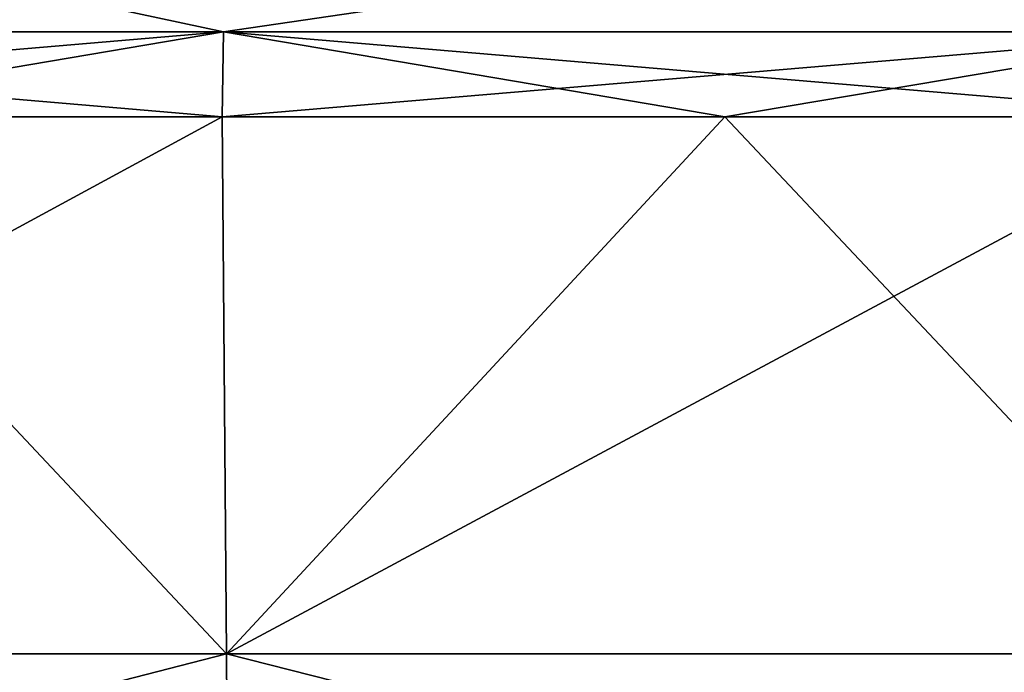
# Model space of a CAD drawing. Header units: millimetres. Extents: x -30 to 30, y -182 to 40.
# Tile 134 of 196: x -3.36 to -1.43, y 32.46 to 33.74. Entities that reach past the tile are written whole.
import ezdxf

# ---------------------------------------------------------------- set-up
doc = ezdxf.new("R2010")
doc.units = ezdxf.units.MM
doc.header["$LTSCALE"] = 65.185185
for name, color, linetype in [('102', 7, 'CONTINUOUS'), ('103', 7, 'CONTINUOUS'), ('110', 7, 'CONTINUOUS'), ('111', 7, 'CONTINUOUS'), ('131', 7, 'CONTINUOUS'), ('138', 7, 'CONTINUOUS')]:
    doc.layers.add(name, color=color, linetype=linetype)

msp = doc.modelspace()

# ---------------------------------------------------------------- linework, layer by layer
at = {"layer": '102', "linetype": 'Continuous'}
for points in [[(-2.9517, 32.5, 24.5734), (-3.9398, 33.5523, 24.3786), (-4.8989, 32.5, 24.2603), (-2.9517, 32.5, 24.5734)], [(-2.9604, 33.5523, 24.5168), (-3.9398, 33.5523, 24.3786), (-2.9517, 32.5, 24.5734), (-2.9604, 33.5523, 24.5168)], [(-1.9762, 33.5523, 24.6156), (-2.9604, 33.5523, 24.5168), (-2.9517, 32.5, 24.5734), (-1.9762, 33.5523, 24.6156)], [(-0.9859, 32.5, 24.7304), (-1.9762, 33.5523, 24.6156), (-2.9517, 32.5, 24.5734), (-0.9859, 32.5, 24.7304)], [(-0.9889, 33.5523, 24.675), (-1.9762, 33.5523, 24.6156), (-0.9859, 32.5, 24.7304), (-0.9889, 33.5523, 24.675)]]:
    msp.add_3dface(points, dxfattribs=at)
at = {"layer": '103', "linetype": 'Continuous'}
for points in [[(-2.9486, 32, 24.5473), (-4.8989, 32.5, 24.2603), (-4.8937, 32, 24.2346), (-2.9486, 32, 24.5473)], [(-2.9517, 32.5, 24.5734), (-4.8989, 32.5, 24.2603), (-2.9486, 32, 24.5473), (-2.9517, 32.5, 24.5734)], [(-0.9859, 32.5, 24.7304), (-2.9517, 32.5, 24.5734), (-0.9849, 32, 24.7042), (-0.9859, 32.5, 24.7304)], [(-0.9849, 32, 24.7042), (-2.9517, 32.5, 24.5734), (-2.9486, 32, 24.5473), (-0.9849, 32, 24.7042)]]:
    msp.add_3dface(points, dxfattribs=at)
at = {"layer": '110', "linetype": 'Continuous'}
for points in [[(-2.9518, 32.5, -24.5733), (-4.899, 32.5, -24.2603), (-2.9604, 33.5523, -24.5168), (-2.9518, 32.5, -24.5733)], [(-2.9604, 33.5523, -24.5168), (-4.899, 32.5, -24.2603), (-3.9398, 33.5523, -24.3786), (-2.9604, 33.5523, -24.5168)], [(-1.9762, 33.5523, -24.6156), (-2.9518, 32.5, -24.5733), (-2.9604, 33.5523, -24.5168), (-1.9762, 33.5523, -24.6156)], [(-0.9861, 32.5, -24.7303), (-2.9518, 32.5, -24.5733), (-0.9889, 33.5523, -24.675), (-0.9861, 32.5, -24.7303)], [(-0.9889, 33.5523, -24.675), (-2.9518, 32.5, -24.5733), (-1.9762, 33.5523, -24.6156), (-0.9889, 33.5523, -24.675)]]:
    msp.add_3dface(points, dxfattribs=at)
at = {"layer": '111', "linetype": 'Continuous'}
for points in [[(-4.899, 32.5, -24.2603), (-2.9518, 32.5, -24.5733), (-4.8938, 32, -24.2346), (-4.899, 32.5, -24.2603)], [(-4.8938, 32, -24.2346), (-2.9518, 32.5, -24.5733), (-2.9487, 32, -24.5473), (-4.8938, 32, -24.2346)], [(-2.9518, 32.5, -24.5733), (-0.9861, 32.5, -24.7303), (-2.9487, 32, -24.5473), (-2.9518, 32.5, -24.5733)], [(-2.9487, 32, -24.5473), (-0.9861, 32.5, -24.7303), (-0.985, 32, -24.7042), (-2.9487, 32, -24.5473)]]:
    msp.add_3dface(points, dxfattribs=at)
at = {"layer": '131', "linetype": 'Continuous'}
for points in [[(-3.7115, 33.8802, -24.3398), (-2.9576, 33.7193, -24.494), (-4.9083, 33.7193, -24.1787), (-3.7115, 33.8802, -24.3398)], [(-3.7115, 33.8802, -24.3398), (-1.8611, 33.8802, -24.5507), (-2.9576, 33.7193, -24.494), (-3.7115, 33.8802, -24.3398)], [(-1.8611, 33.8802, -24.5507), (-0.988, 33.7193, -24.6521), (-2.9576, 33.7193, -24.494), (-1.8611, 33.8802, -24.5507)], [(-1.8611, 33.8802, -24.5507), (0, 33.8802, -24.6211), (-0.988, 33.7193, -24.6521), (-1.8611, 33.8802, -24.5507)], [(-3.9398, 33.5523, -24.3786), (-4.9128, 33.5523, -24.2012), (-2.9576, 33.7193, -24.494), (-3.9398, 33.5523, -24.3786)], [(-2.9576, 33.7193, -24.494), (-4.9128, 33.5523, -24.2012), (-4.9083, 33.7193, -24.1787), (-2.9576, 33.7193, -24.494)], [(-2.9604, 33.5523, -24.5168), (-3.9398, 33.5523, -24.3786), (-2.9576, 33.7193, -24.494), (-2.9604, 33.5523, -24.5168)], [(-1.9762, 33.5523, -24.6156), (-2.9604, 33.5523, -24.5168), (-0.988, 33.7193, -24.6521), (-1.9762, 33.5523, -24.6156)], [(-0.988, 33.7193, -24.6521), (-2.9604, 33.5523, -24.5168), (-2.9576, 33.7193, -24.494), (-0.988, 33.7193, -24.6521)], [(-0.9889, 33.5523, -24.675), (-1.9762, 33.5523, -24.6156), (-0.988, 33.7193, -24.6521), (-0.9889, 33.5523, -24.675)]]:
    msp.add_3dface(points, dxfattribs=at)
at = {"layer": '138', "linetype": 'Continuous'}
for points in [[(-3.7115, 33.8802, 24.3398), (-4.9083, 33.7193, 24.1787), (-2.9576, 33.7193, 24.494), (-3.7115, 33.8802, 24.3398)], [(-1.8611, 33.8802, 24.5507), (-3.7115, 33.8802, 24.3398), (-2.9576, 33.7193, 24.494), (-1.8611, 33.8802, 24.5507)], [(-1.8611, 33.8802, 24.5507), (-2.9576, 33.7193, 24.494), (-0.988, 33.7193, 24.6521), (-1.8611, 33.8802, 24.5507)], [(0, 33.8802, 24.6211), (-1.8611, 33.8802, 24.5507), (-0.988, 33.7193, 24.6521), (0, 33.8802, 24.6211)], [(-4.9083, 33.7193, 24.1787), (-2.9604, 33.5523, 24.5168), (-2.9576, 33.7193, 24.494), (-4.9083, 33.7193, 24.1787)], [(-3.9398, 33.5523, 24.3786), (-2.9604, 33.5523, 24.5168), (-4.9083, 33.7193, 24.1787), (-3.9398, 33.5523, 24.3786)], [(-2.9604, 33.5523, 24.5168), (-1.9762, 33.5523, 24.6156), (-2.9576, 33.7193, 24.494), (-2.9604, 33.5523, 24.5168)], [(-2.9576, 33.7193, 24.494), (-0.9889, 33.5523, 24.675), (-0.988, 33.7193, 24.6521), (-2.9576, 33.7193, 24.494)], [(-1.9762, 33.5523, 24.6156), (-0.9889, 33.5523, 24.675), (-2.9576, 33.7193, 24.494), (-1.9762, 33.5523, 24.6156)]]:
    msp.add_3dface(points, dxfattribs=at)

doc.saveas('drawing.dxf')
